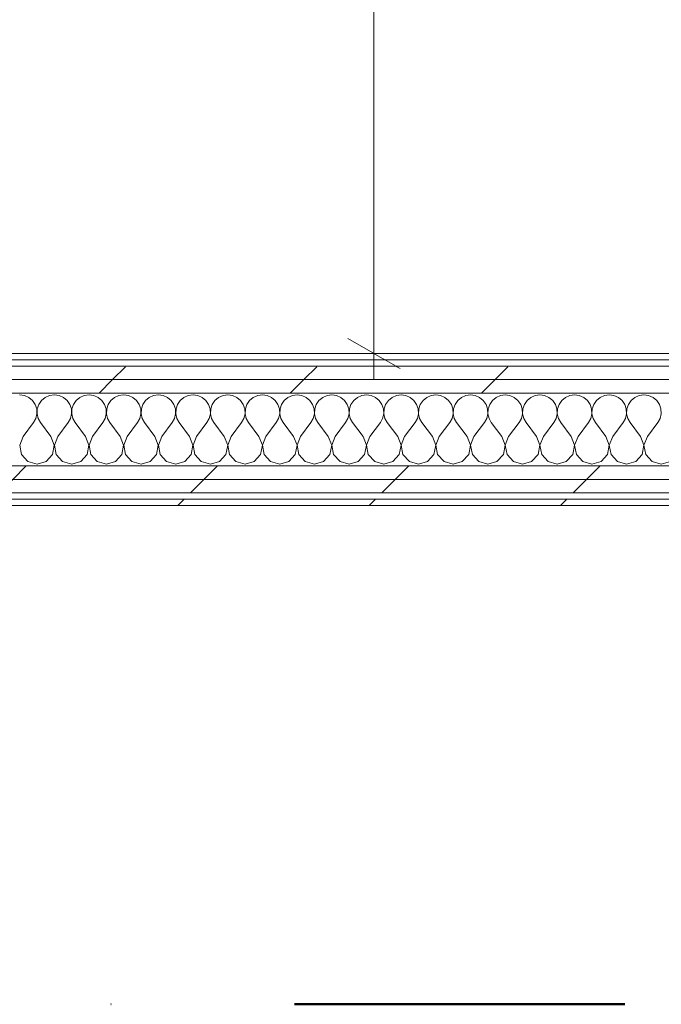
# Model space of a CAD drawing. Header units: millimetres. Extents: x -40968 to 11883, y -17757 to 4746.
# Tile 166 of 227: x -1067 to -450, y -17757 to -16810. Entities that reach past the tile are written whole.
import ezdxf

# ---------------------------------------------------------------- set-up
doc = ezdxf.new("R2010")
doc.units = ezdxf.units.MM
doc.header["$MEASUREMENT"] = 0
doc.linetypes.add('Punto & Rayas', pattern=[670.277762, 317.5, -176.388889, 0, -176.388874])
doc.linetypes.add('Wipeout_Contour', pattern=[1000, 0, -1000])
for name, color, linetype, lineweight, true_color in [('01_2D_Ambit_Pluma_Nº__242', 7, 'Continuous', 50, 0xfb0013), ('Nuevo_08_E_Envans secs_Pluma_Nº__102', 7, 'Continuous', 5, 0xcccccc), ('Nuevo_08_E_Envans secs_Pluma_Nº__171', 171, 'Continuous', 13, 0xaaaaff), ('Nuevo_08_E_Envans secs_Pluma_Nº__177', 7, 'Continuous', 15, 0xf7e046)]:
    doc.layers.add(name, color=color, linetype=linetype, lineweight=lineweight, true_color=true_color)
doc.layers.add('Nuevo_06_COT_Generals', color=7, linetype='Continuous')
doc.layers.add('Nuevo_08_E_Envans secs', color=7, linetype='Continuous')
doc.layers.add('Nuevo_06_COT_Generals_Pluma_Nº__1', color=7, linetype='Continuous', lineweight=5)
doc.layers.add('Nuevo_08_E_Envans secs_Pluma_Nº__1', color=7, linetype='Continuous', lineweight=5)
doc.styles.add('Estilo_Generado_1', font='txt')
doc.dimstyles.new('Estilo_Generado__2', dxfattribs={"dimtxt": 100, "dimasz": 38, "dimexe": 0.18, "dimexo": 300, "dimgap": 0, "dimtad": 1, "dimlfac": 0.001, "dimzin": 0, "dimdsep": 46, "dimtxsty": 'Estilo_Generado_1', "dimblk": 'ARROWHEAD_2', "dimblk1": 'ARROWHEAD_2', "dimblk2": 'ARROWHEAD_2', "dimcen": 0.09, "dimclrd": 7, "dimclre": 7, "dimclrt": 7, "dimadec": 0, "dimazin": 0, "dimtfac": 1, "dimtdec": 4, "dimtmove": 0, "dimatfit": 3, "dimfxl": 0, "dimtolj": 1, "dimtzin": 0, "dimarcsym": 0})
pattern_1 = [(45, (0, 0), (-183.8478, 183.8478), [195, -65]), (45, (7e-14, 183.85), (-183.8478, 183.8478), [195, -65])]

# ---------------------------------------------------------------- blocks, each defined once
blk = doc.blocks.new('*X123')
at = {"layer": 'Nuevo_08_E_Envans secs_Pluma_Nº__102', "color": 254, "linetype": 'Continuous', "lineweight": 5, "true_color": 0xcccccc}
for p, q in [((-1062.11, -17171.28), (-1066.67, -17170.64)), ((-1057.9, -17173.13), (-1062.11, -17171.28)), ((-1037.89, -17171.28), (-1042.1, -17173.13)), ((-1033.33, -17170.64), (-1037.89, -17171.28)), ((-1028.78, -17171.28), (-1033.33, -17170.64)), ((-1024.57, -17173.13), (-1028.78, -17171.28)), ((-1004.55, -17171.28), (-1008.76, -17173.13)), ((-1000, -17170.64), (-1004.55, -17171.28)), ((-995.45, -17171.28), (-1000, -17170.64)), ((-991.24, -17173.13), (-995.45, -17171.28)), ((-971.22, -17171.28), (-975.43, -17173.13)), ((-966.67, -17170.64), (-971.22, -17171.28)), ((-962.11, -17171.28), (-966.67, -17170.64)), ((-957.9, -17173.13), (-962.11, -17171.28)), ((-937.89, -17171.28), (-942.1, -17173.13)), ((-933.33, -17170.64), (-937.89, -17171.28)), ((-928.78, -17171.28), (-933.33, -17170.64)), ((-924.57, -17173.13), (-928.78, -17171.28)), ((-904.55, -17171.28), (-908.76, -17173.13)), ((-900, -17170.64), (-904.55, -17171.28)), ((-895.45, -17171.28), (-900, -17170.64)), ((-891.24, -17173.13), (-895.45, -17171.28)), ((-871.22, -17171.28), (-875.43, -17173.13)), ((-866.67, -17170.64), (-871.22, -17171.28)), ((-862.11, -17171.28), (-866.67, -17170.64)), ((-857.9, -17173.13), (-862.11, -17171.28)), ((-837.89, -17171.28), (-842.1, -17173.13)), ((-833.33, -17170.64), (-837.89, -17171.28)), ((-828.78, -17171.28), (-833.33, -17170.64)), ((-824.57, -17173.13), (-828.78, -17171.28)), ((-804.55, -17171.28), (-808.76, -17173.13)), ((-800, -17170.64), (-804.55, -17171.28)), ((-795.45, -17171.28), (-800, -17170.64)), ((-791.24, -17173.13), (-795.45, -17171.28)), ((-771.22, -17171.28), (-775.43, -17173.13)), ((-766.67, -17170.64), (-771.22, -17171.28)), ((-762.11, -17171.28), (-766.67, -17170.64)), ((-757.9, -17173.13), (-762.11, -17171.28)), ((-737.89, -17171.28), (-742.1, -17173.13)), ((-733.33, -17170.64), (-737.89, -17171.28)), ((-728.78, -17171.28), (-733.33, -17170.64)), ((-724.57, -17173.13), (-728.78, -17171.28)), ((-704.55, -17171.28), (-708.76, -17173.13)), ((-700, -17170.64), (-704.55, -17171.28)), ((-695.45, -17171.28), (-700, -17170.64)), ((-691.24, -17173.13), (-695.45, -17171.28)), ((-671.22, -17171.28), (-675.43, -17173.13)), ((-666.67, -17170.64), (-671.22, -17171.28)), ((-662.11, -17171.28), (-666.67, -17170.64)), ((-657.9, -17173.13), (-662.11, -17171.28)), ((-637.89, -17171.28), (-642.1, -17173.13)), ((-633.33, -17170.64), (-637.89, -17171.28)), ((-628.78, -17171.28), (-633.33, -17170.64)), ((-624.57, -17173.13), (-628.78, -17171.28)), ((-604.55, -17171.28), (-608.76, -17173.13)), ((-600, -17170.64), (-604.55, -17171.28)), ((-595.45, -17171.28), (-600, -17170.64)), ((-591.24, -17173.13), (-595.45, -17171.28)), ((-571.22, -17171.28), (-575.43, -17173.13)), ((-566.67, -17170.64), (-571.22, -17171.28)), ((-562.11, -17171.28), (-566.67, -17170.64)), ((-557.9, -17173.13), (-562.11, -17171.28)), ((-537.89, -17171.28), (-542.1, -17173.13)), ((-533.33, -17170.64), (-537.89, -17171.28)), ((-528.78, -17171.28), (-533.33, -17170.64)), ((-524.57, -17173.13), (-528.78, -17171.28)), ((-504.55, -17171.28), (-508.76, -17173.13)), ((-500, -17170.64), (-504.55, -17171.28)), ((-495.45, -17171.28), (-500, -17170.64)), ((-491.24, -17173.13), (-495.45, -17171.28)), ((-471.22, -17171.28), (-475.43, -17173.13)), ((-466.67, -17170.64), (-471.22, -17171.28)), ((-462.11, -17171.28), (-466.67, -17170.64)), ((-457.9, -17173.13), (-462.11, -17171.28)), ((-1054.36, -17176.07), (-1057.9, -17173.13)), ((-1051.76, -17179.86), (-1054.36, -17176.07)), ((-1050.29, -17184.21), (-1051.76, -17179.86)), ((-1048.24, -17179.86), (-1049.71, -17184.21)), ((-1045.64, -17176.07), (-1048.24, -17179.86)), ((-1042.1, -17173.13), (-1045.64, -17176.07)), ((-1021.03, -17176.07), (-1024.57, -17173.13)), ((-1018.43, -17179.86), (-1021.03, -17176.07)), ((-1016.96, -17184.21), (-1018.43, -17179.86)), ((-1014.91, -17179.86), (-1016.38, -17184.21)), ((-1012.3, -17176.07), (-1014.91, -17179.86)), ((-1008.76, -17173.13), (-1012.3, -17176.07)), ((-987.7, -17176.07), (-991.24, -17173.13)), ((-985.09, -17179.86), (-987.7, -17176.07)), ((-983.62, -17184.21), (-985.09, -17179.86)), ((-981.57, -17179.86), (-983.04, -17184.21)), ((-978.97, -17176.07), (-981.57, -17179.86)), ((-975.43, -17173.13), (-978.97, -17176.07)), ((-954.36, -17176.07), (-957.9, -17173.13)), ((-951.76, -17179.86), (-954.36, -17176.07)), ((-950.29, -17184.21), (-951.76, -17179.86)), ((-948.24, -17179.86), (-949.71, -17184.21)), ((-945.64, -17176.07), (-948.24, -17179.86)), ((-942.1, -17173.13), (-945.64, -17176.07)), ((-921.03, -17176.07), (-924.57, -17173.13)), ((-918.43, -17179.86), (-921.03, -17176.07)), ((-916.96, -17184.21), (-918.43, -17179.86)), ((-914.91, -17179.86), (-916.38, -17184.21)), ((-912.3, -17176.07), (-914.91, -17179.86)), ((-908.76, -17173.13), (-912.3, -17176.07)), ((-887.7, -17176.07), (-891.24, -17173.13)), ((-885.09, -17179.86), (-887.7, -17176.07)), ((-883.62, -17184.21), (-885.09, -17179.86)), ((-881.57, -17179.86), (-883.04, -17184.21)), ((-878.97, -17176.07), (-881.57, -17179.86)), ((-875.43, -17173.13), (-878.97, -17176.07)), ((-854.36, -17176.07), (-857.9, -17173.13)), ((-851.76, -17179.86), (-854.36, -17176.07)), ((-850.29, -17184.21), (-851.76, -17179.86)), ((-848.24, -17179.86), (-849.71, -17184.21)), ((-845.64, -17176.07), (-848.24, -17179.86)), ((-842.1, -17173.13), (-845.64, -17176.07)), ((-821.03, -17176.07), (-824.57, -17173.13)), ((-818.43, -17179.86), (-821.03, -17176.07)), ((-816.96, -17184.21), (-818.43, -17179.86)), ((-814.91, -17179.86), (-816.38, -17184.21)), ((-812.3, -17176.07), (-814.91, -17179.86)), ((-808.76, -17173.13), (-812.3, -17176.07)), ((-787.7, -17176.07), (-791.24, -17173.13)), ((-785.09, -17179.86), (-787.7, -17176.07)), ((-783.62, -17184.21), (-785.09, -17179.86)), ((-781.57, -17179.86), (-783.04, -17184.21)), ((-778.97, -17176.07), (-781.57, -17179.86)), ((-775.43, -17173.13), (-778.97, -17176.07)), ((-754.36, -17176.07), (-757.9, -17173.13)), ((-751.76, -17179.86), (-754.36, -17176.07)), ((-750.29, -17184.21), (-751.76, -17179.86)), ((-748.24, -17179.86), (-749.71, -17184.21)), ((-745.64, -17176.07), (-748.24, -17179.86)), ((-742.1, -17173.13), (-745.64, -17176.07)), ((-721.03, -17176.07), (-724.57, -17173.13)), ((-718.43, -17179.86), (-721.03, -17176.07)), ((-716.96, -17184.21), (-718.43, -17179.86)), ((-714.91, -17179.86), (-716.38, -17184.21)), ((-712.3, -17176.07), (-714.91, -17179.86)), ((-708.76, -17173.13), (-712.3, -17176.07)), ((-687.7, -17176.07), (-691.24, -17173.13)), ((-685.09, -17179.86), (-687.7, -17176.07)), ((-683.62, -17184.21), (-685.09, -17179.86)), ((-681.57, -17179.86), (-683.04, -17184.21)), ((-678.97, -17176.07), (-681.57, -17179.86)), ((-675.43, -17173.13), (-678.97, -17176.07)), ((-654.36, -17176.07), (-657.9, -17173.13)), ((-651.76, -17179.86), (-654.36, -17176.07)), ((-650.29, -17184.21), (-651.76, -17179.86)), ((-648.24, -17179.86), (-649.71, -17184.21)), ((-645.64, -17176.07), (-648.24, -17179.86)), ((-642.1, -17173.13), (-645.64, -17176.07)), ((-621.03, -17176.07), (-624.57, -17173.13)), ((-618.43, -17179.86), (-621.03, -17176.07)), ((-616.96, -17184.21), (-618.43, -17179.86)), ((-614.91, -17179.86), (-616.38, -17184.21)), ((-612.3, -17176.07), (-614.91, -17179.86)), ((-608.76, -17173.13), (-612.3, -17176.07)), ((-587.7, -17176.07), (-591.24, -17173.13)), ((-585.09, -17179.86), (-587.7, -17176.07)), ((-583.62, -17184.21), (-585.09, -17179.86)), ((-581.57, -17179.86), (-583.04, -17184.21)), ((-578.97, -17176.07), (-581.57, -17179.86)), ((-575.43, -17173.13), (-578.97, -17176.07)), ((-554.36, -17176.07), (-557.9, -17173.13)), ((-551.76, -17179.86), (-554.36, -17176.07)), ((-550.29, -17184.21), (-551.76, -17179.86)), ((-548.24, -17179.86), (-549.71, -17184.21)), ((-545.64, -17176.07), (-548.24, -17179.86)), ((-542.1, -17173.13), (-545.64, -17176.07)), ((-521.03, -17176.07), (-524.57, -17173.13)), ((-518.43, -17179.86), (-521.03, -17176.07)), ((-516.96, -17184.21), (-518.43, -17179.86)), ((-514.91, -17179.86), (-516.38, -17184.21)), ((-512.3, -17176.07), (-514.91, -17179.86)), ((-508.76, -17173.13), (-512.3, -17176.07)), ((-487.7, -17176.07), (-491.24, -17173.13)), ((-485.09, -17179.86), (-487.7, -17176.07)), ((-483.62, -17184.21), (-485.09, -17179.86)), ((-481.57, -17179.86), (-483.04, -17184.21)), ((-478.97, -17176.07), (-481.57, -17179.86)), ((-475.43, -17173.13), (-478.97, -17176.07)), ((-454.36, -17176.07), (-457.9, -17173.13)), ((-451.76, -17179.86), (-454.36, -17176.07)), ((-450.29, -17184.21), (-451.76, -17179.86)), ((-1051.11, -17193.28), (-1050.07, -17188.81)), ((-1050.07, -17188.81), (-1050.29, -17184.21)), ((-1049.71, -17184.21), (-1049.93, -17188.81)), ((-1049.93, -17188.81), (-1048.89, -17193.28)), ((-1017.77, -17193.28), (-1016.73, -17188.81)), ((-1016.73, -17188.81), (-1016.96, -17184.21)), ((-1016.38, -17184.21), (-1016.6, -17188.81)), ((-1016.6, -17188.81), (-1015.56, -17193.28)), ((-984.44, -17193.28), (-983.4, -17188.81)), ((-983.4, -17188.81), (-983.62, -17184.21)), ((-983.04, -17184.21), (-983.27, -17188.81)), ((-983.27, -17188.81), (-982.23, -17193.28)), ((-951.11, -17193.28), (-950.07, -17188.81)), ((-950.07, -17188.81), (-950.29, -17184.21)), ((-949.71, -17184.21), (-949.93, -17188.81)), ((-949.93, -17188.81), (-948.89, -17193.28)), ((-917.77, -17193.28), (-916.73, -17188.81)), ((-916.73, -17188.81), (-916.96, -17184.21)), ((-916.38, -17184.21), (-916.6, -17188.81)), ((-916.6, -17188.81), (-915.56, -17193.28)), ((-884.44, -17193.28), (-883.4, -17188.81)), ((-883.4, -17188.81), (-883.62, -17184.21)), ((-883.04, -17184.21), (-883.27, -17188.81)), ((-883.27, -17188.81), (-882.23, -17193.28)), ((-851.11, -17193.28), (-850.07, -17188.81)), ((-850.07, -17188.81), (-850.29, -17184.21)), ((-849.71, -17184.21), (-849.93, -17188.81)), ((-849.93, -17188.81), (-848.89, -17193.28)), ((-817.77, -17193.28), (-816.73, -17188.81)), ((-816.73, -17188.81), (-816.96, -17184.21)), ((-816.38, -17184.21), (-816.6, -17188.81)), ((-816.6, -17188.81), (-815.56, -17193.28)), ((-784.44, -17193.28), (-783.4, -17188.81)), ((-783.4, -17188.81), (-783.62, -17184.21)), ((-783.04, -17184.21), (-783.27, -17188.81)), ((-783.27, -17188.81), (-782.23, -17193.28)), ((-751.11, -17193.28), (-750.07, -17188.81)), ((-750.07, -17188.81), (-750.29, -17184.21)), ((-749.71, -17184.21), (-749.93, -17188.81)), ((-749.93, -17188.81), (-748.89, -17193.28)), ((-717.77, -17193.28), (-716.73, -17188.81)), ((-716.73, -17188.81), (-716.96, -17184.21)), ((-716.38, -17184.21), (-716.6, -17188.81)), ((-716.6, -17188.81), (-715.56, -17193.28)), ((-684.44, -17193.28), (-683.4, -17188.81)), ((-683.4, -17188.81), (-683.62, -17184.21)), ((-683.04, -17184.21), (-683.27, -17188.81)), ((-683.27, -17188.81), (-682.23, -17193.28)), ((-651.11, -17193.28), (-650.07, -17188.81)), ((-650.07, -17188.81), (-650.29, -17184.21)), ((-649.71, -17184.21), (-649.93, -17188.81)), ((-649.93, -17188.81), (-648.89, -17193.28)), ((-617.77, -17193.28), (-616.73, -17188.81)), ((-616.73, -17188.81), (-616.96, -17184.21)), ((-616.38, -17184.21), (-616.6, -17188.81)), ((-616.6, -17188.81), (-615.56, -17193.28)), ((-584.44, -17193.28), (-583.4, -17188.81)), ((-583.4, -17188.81), (-583.62, -17184.21)), ((-583.04, -17184.21), (-583.27, -17188.81)), ((-583.27, -17188.81), (-582.23, -17193.28)), ((-551.11, -17193.28), (-550.07, -17188.81)), ((-550.07, -17188.81), (-550.29, -17184.21)), ((-549.71, -17184.21), (-549.93, -17188.81)), ((-549.93, -17188.81), (-548.89, -17193.28)), ((-517.77, -17193.28), (-516.73, -17188.81)), ((-516.73, -17188.81), (-516.96, -17184.21)), ((-516.38, -17184.21), (-516.6, -17188.81)), ((-516.6, -17188.81), (-515.56, -17193.28)), ((-484.44, -17193.28), (-483.4, -17188.81)), ((-483.4, -17188.81), (-483.62, -17184.21)), ((-483.04, -17184.21), (-483.27, -17188.81)), ((-483.27, -17188.81), (-482.23, -17193.28)), ((-451.11, -17193.28), (-450.07, -17188.81)), ((-450.07, -17188.81), (-450.29, -17184.21)), ((-1063.33, -17210.64), (-1053.33, -17197.31)), ((-1053.33, -17197.31), (-1051.11, -17193.28)), ((-1048.89, -17193.28), (-1046.67, -17197.31)), ((-1036.67, -17210.64), (-1046.67, -17197.31)), ((-1030, -17210.64), (-1020, -17197.31)), ((-1020, -17197.31), (-1017.77, -17193.28)), ((-1015.56, -17193.28), (-1013.33, -17197.31)), ((-1003.33, -17210.64), (-1013.33, -17197.31)), ((-996.67, -17210.64), (-986.67, -17197.31)), ((-986.67, -17197.31), (-984.44, -17193.28)), ((-982.23, -17193.28), (-980, -17197.31)), ((-970, -17210.64), (-980, -17197.31)), ((-963.33, -17210.64), (-953.33, -17197.31)), ((-953.33, -17197.31), (-951.11, -17193.28)), ((-948.89, -17193.28), (-946.67, -17197.31)), ((-936.67, -17210.64), (-946.67, -17197.31)), ((-930, -17210.64), (-920, -17197.31)), ((-920, -17197.31), (-917.77, -17193.28)), ((-915.56, -17193.28), (-913.33, -17197.31)), ((-903.33, -17210.64), (-913.33, -17197.31)), ((-896.67, -17210.64), (-886.67, -17197.31)), ((-886.67, -17197.31), (-884.44, -17193.28)), ((-882.23, -17193.28), (-880, -17197.31)), ((-870, -17210.64), (-880, -17197.31)), ((-863.33, -17210.64), (-853.33, -17197.31)), ((-853.33, -17197.31), (-851.11, -17193.28)), ((-848.89, -17193.28), (-846.67, -17197.31)), ((-836.67, -17210.64), (-846.67, -17197.31)), ((-830, -17210.64), (-820, -17197.31)), ((-820, -17197.31), (-817.77, -17193.28)), ((-815.56, -17193.28), (-813.33, -17197.31)), ((-803.33, -17210.64), (-813.33, -17197.31)), ((-796.67, -17210.64), (-786.67, -17197.31)), ((-786.67, -17197.31), (-784.44, -17193.28)), ((-782.23, -17193.28), (-780, -17197.31)), ((-770, -17210.64), (-780, -17197.31)), ((-763.33, -17210.64), (-753.33, -17197.31)), ((-753.33, -17197.31), (-751.11, -17193.28)), ((-748.89, -17193.28), (-746.67, -17197.31)), ((-736.67, -17210.64), (-746.67, -17197.31)), ((-730, -17210.64), (-720, -17197.31)), ((-720, -17197.31), (-717.77, -17193.28)), ((-715.56, -17193.28), (-713.33, -17197.31)), ((-703.33, -17210.64), (-713.33, -17197.31)), ((-696.67, -17210.64), (-686.67, -17197.31)), ((-686.67, -17197.31), (-684.44, -17193.28)), ((-682.23, -17193.28), (-680, -17197.31)), ((-670, -17210.64), (-680, -17197.31)), ((-663.33, -17210.64), (-653.33, -17197.31)), ((-653.33, -17197.31), (-651.11, -17193.28)), ((-648.89, -17193.28), (-646.67, -17197.31)), ((-636.67, -17210.64), (-646.67, -17197.31)), ((-630, -17210.64), (-620, -17197.31)), ((-620, -17197.31), (-617.77, -17193.28)), ((-615.56, -17193.28), (-613.33, -17197.31)), ((-603.33, -17210.64), (-613.33, -17197.31)), ((-596.67, -17210.64), (-586.67, -17197.31)), ((-586.67, -17197.31), (-584.44, -17193.28)), ((-582.23, -17193.28), (-580, -17197.31)), ((-570, -17210.64), (-580, -17197.31)), ((-563.33, -17210.64), (-553.33, -17197.31)), ((-553.33, -17197.31), (-551.11, -17193.28)), ((-548.89, -17193.28), (-546.67, -17197.31)), ((-536.67, -17210.64), (-546.67, -17197.31)), ((-530, -17210.64), (-520, -17197.31)), ((-520, -17197.31), (-517.77, -17193.28)), ((-515.56, -17193.28), (-513.33, -17197.31)), ((-503.33, -17210.64), (-513.33, -17197.31)), ((-496.67, -17210.64), (-486.67, -17197.31)), ((-486.67, -17197.31), (-484.44, -17193.28)), ((-482.23, -17193.28), (-480, -17197.31)), ((-470, -17210.64), (-480, -17197.31)), ((-463.33, -17210.64), (-453.33, -17197.31)), ((-453.33, -17197.31), (-451.11, -17193.28)), ((-1063.33, -17210.64), (-1066.6, -17219.15)), ((-1066.6, -17219.15), (-1064.91, -17228.1)), ((-1033.4, -17219.15), (-1036.67, -17210.64)), ((-1035.09, -17228.1), (-1033.4, -17219.15)), ((-1030, -17210.64), (-1033.27, -17219.15)), ((-1033.27, -17219.15), (-1031.57, -17228.1)), ((-1000.07, -17219.15), (-1003.33, -17210.64)), ((-1001.76, -17228.1), (-1000.07, -17219.15)), ((-996.67, -17210.64), (-999.93, -17219.15)), ((-999.93, -17219.15), (-998.24, -17228.1)), ((-966.73, -17219.15), (-970, -17210.64)), ((-968.43, -17228.1), (-966.73, -17219.15)), ((-963.33, -17210.64), (-966.6, -17219.15)), ((-966.6, -17219.15), (-964.91, -17228.1)), ((-933.4, -17219.15), (-936.67, -17210.64)), ((-935.09, -17228.1), (-933.4, -17219.15)), ((-930, -17210.64), (-933.27, -17219.15)), ((-933.27, -17219.15), (-931.57, -17228.1)), ((-900.07, -17219.15), (-903.33, -17210.64)), ((-901.76, -17228.1), (-900.07, -17219.15)), ((-896.67, -17210.64), (-899.93, -17219.15)), ((-899.93, -17219.15), (-898.24, -17228.1)), ((-866.73, -17219.15), (-870, -17210.64)), ((-868.43, -17228.1), (-866.73, -17219.15)), ((-863.33, -17210.64), (-866.6, -17219.15)), ((-866.6, -17219.15), (-864.91, -17228.1)), ((-833.4, -17219.15), (-836.67, -17210.64)), ((-835.09, -17228.1), (-833.4, -17219.15)), ((-830, -17210.64), (-833.27, -17219.15)), ((-833.27, -17219.15), (-831.57, -17228.1)), ((-800.07, -17219.15), (-803.33, -17210.64)), ((-801.76, -17228.1), (-800.07, -17219.15)), ((-796.67, -17210.64), (-799.93, -17219.15)), ((-799.93, -17219.15), (-798.24, -17228.1)), ((-766.73, -17219.15), (-770, -17210.64)), ((-768.43, -17228.1), (-766.73, -17219.15)), ((-763.33, -17210.64), (-766.6, -17219.15)), ((-766.6, -17219.15), (-764.91, -17228.1)), ((-733.4, -17219.15), (-736.67, -17210.64)), ((-735.09, -17228.1), (-733.4, -17219.15)), ((-730, -17210.64), (-733.27, -17219.15)), ((-733.27, -17219.15), (-731.57, -17228.1)), ((-700.07, -17219.15), (-703.33, -17210.64)), ((-701.76, -17228.1), (-700.07, -17219.15)), ((-696.67, -17210.64), (-699.93, -17219.15)), ((-699.93, -17219.15), (-698.24, -17228.1)), ((-666.73, -17219.15), (-670, -17210.64)), ((-668.43, -17228.1), (-666.73, -17219.15)), ((-663.33, -17210.64), (-666.6, -17219.15)), ((-666.6, -17219.15), (-664.91, -17228.1)), ((-633.4, -17219.15), (-636.67, -17210.64)), ((-635.09, -17228.1), (-633.4, -17219.15)), ((-630, -17210.64), (-633.27, -17219.15)), ((-633.27, -17219.15), (-631.57, -17228.1)), ((-600.07, -17219.15), (-603.33, -17210.64)), ((-601.76, -17228.1), (-600.07, -17219.15)), ((-596.67, -17210.64), (-599.93, -17219.15)), ((-599.93, -17219.15), (-598.24, -17228.1)), ((-566.73, -17219.15), (-570, -17210.64)), ((-568.43, -17228.1), (-566.73, -17219.15)), ((-563.33, -17210.64), (-566.6, -17219.15)), ((-566.6, -17219.15), (-564.91, -17228.1)), ((-533.4, -17219.15), (-536.67, -17210.64)), ((-535.09, -17228.1), (-533.4, -17219.15)), ((-530, -17210.64), (-533.27, -17219.15)), ((-533.27, -17219.15), (-531.57, -17228.1)), ((-500.07, -17219.15), (-503.33, -17210.64)), ((-501.76, -17228.1), (-500.07, -17219.15)), ((-496.67, -17210.64), (-499.93, -17219.15)), ((-499.93, -17219.15), (-498.24, -17228.1)), ((-466.73, -17219.15), (-470, -17210.64)), ((-468.43, -17228.1), (-466.73, -17219.15)), ((-463.33, -17210.64), (-466.6, -17219.15)), ((-466.6, -17219.15), (-464.91, -17228.1)), ((-1064.91, -17228.1), (-1058.76, -17234.82)), ((-1041.24, -17234.82), (-1035.09, -17228.1)), ((-1031.57, -17228.1), (-1025.43, -17234.82)), ((-1007.9, -17234.82), (-1001.76, -17228.1)), ((-998.24, -17228.1), (-992.1, -17234.82)), ((-974.57, -17234.82), (-968.43, -17228.1)), ((-964.91, -17228.1), (-958.76, -17234.82)), ((-941.24, -17234.82), (-935.09, -17228.1)), ((-931.57, -17228.1), (-925.43, -17234.82)), ((-907.9, -17234.82), (-901.76, -17228.1)), ((-898.24, -17228.1), (-892.1, -17234.82)), ((-874.57, -17234.82), (-868.43, -17228.1)), ((-864.91, -17228.1), (-858.76, -17234.82)), ((-841.24, -17234.82), (-835.09, -17228.1)), ((-831.57, -17228.1), (-825.43, -17234.82)), ((-807.9, -17234.82), (-801.76, -17228.1)), ((-798.24, -17228.1), (-792.1, -17234.82)), ((-774.57, -17234.82), (-768.43, -17228.1)), ((-764.91, -17228.1), (-758.76, -17234.82)), ((-741.24, -17234.82), (-735.09, -17228.1)), ((-731.57, -17228.1), (-725.43, -17234.82)), ((-707.9, -17234.82), (-701.76, -17228.1)), ((-698.24, -17228.1), (-692.1, -17234.82)), ((-674.57, -17234.82), (-668.43, -17228.1)), ((-664.91, -17228.1), (-658.76, -17234.82)), ((-641.24, -17234.82), (-635.09, -17228.1)), ((-631.57, -17228.1), (-625.43, -17234.82)), ((-607.9, -17234.82), (-601.76, -17228.1)), ((-598.24, -17228.1), (-592.1, -17234.82)), ((-574.57, -17234.82), (-568.43, -17228.1)), ((-564.91, -17228.1), (-558.76, -17234.82)), ((-541.24, -17234.82), (-535.09, -17228.1)), ((-531.57, -17228.1), (-525.43, -17234.82)), ((-507.9, -17234.82), (-501.76, -17228.1)), ((-498.24, -17228.1), (-492.1, -17234.82)), ((-474.57, -17234.82), (-468.43, -17228.1)), ((-464.91, -17228.1), (-458.76, -17234.82)), ((-1058.76, -17234.82), (-1050, -17237.31)), ((-1050, -17237.31), (-1041.24, -17234.82)), ((-1025.43, -17234.82), (-1016.67, -17237.31)), ((-1016.67, -17237.31), (-1007.9, -17234.82)), ((-992.1, -17234.82), (-983.33, -17237.31)), ((-983.33, -17237.31), (-974.57, -17234.82)), ((-958.76, -17234.82), (-950, -17237.31)), ((-950, -17237.31), (-941.24, -17234.82)), ((-925.43, -17234.82), (-916.67, -17237.31)), ((-916.67, -17237.31), (-907.9, -17234.82)), ((-892.1, -17234.82), (-883.33, -17237.31)), ((-883.33, -17237.31), (-874.57, -17234.82)), ((-858.76, -17234.82), (-850, -17237.31)), ((-850, -17237.31), (-841.24, -17234.82)), ((-825.43, -17234.82), (-816.67, -17237.31)), ((-816.67, -17237.31), (-807.9, -17234.82)), ((-792.1, -17234.82), (-783.33, -17237.31)), ((-783.33, -17237.31), (-774.57, -17234.82)), ((-758.76, -17234.82), (-750, -17237.31)), ((-750, -17237.31), (-741.24, -17234.82)), ((-725.43, -17234.82), (-716.67, -17237.31)), ((-716.67, -17237.31), (-707.9, -17234.82)), ((-692.1, -17234.82), (-683.33, -17237.31)), ((-683.33, -17237.31), (-674.57, -17234.82)), ((-658.76, -17234.82), (-650, -17237.31)), ((-650, -17237.31), (-641.24, -17234.82)), ((-625.43, -17234.82), (-616.67, -17237.31)), ((-616.67, -17237.31), (-607.9, -17234.82)), ((-592.1, -17234.82), (-583.33, -17237.31)), ((-583.33, -17237.31), (-574.57, -17234.82)), ((-558.76, -17234.82), (-550, -17237.31)), ((-550, -17237.31), (-541.24, -17234.82)), ((-525.43, -17234.82), (-516.67, -17237.31)), ((-516.67, -17237.31), (-507.9, -17234.82)), ((-492.1, -17234.82), (-483.33, -17237.31)), ((-483.33, -17237.31), (-474.57, -17234.82)), ((-458.76, -17234.82), (-450, -17237.31)), ((-450, -17237.31), (-441.24, -17234.82))]:
    blk.add_line(p, q, dxfattribs=at)
blk = doc.blocks.new('Muro_75_1', base_point=(-3784.89, -17276.98))
at = {"color": 254, "linetype": 'Wipeout_Contour', "lineweight": 0, "ltscale": 68684.661934}
blk.add_wipeout([(363.89, -17130.98), (-1556.11, -17130.98), (-1556.11, -17136.98), (363.89, -17136.98)], dxfattribs=at).dxf.layer = 'Nuevo_08_E_Envans secs'
at = {"color": 254, "linetype": 'Wipeout_Contour', "lineweight": 0, "ltscale": 69878.642159}
blk.add_wipeout([(-3759.89, -17264.98), (778.89, -17264.98), (778.89, -17251.98), (-3759.89, -17251.98)], dxfattribs=at).dxf.layer = 'Nuevo_08_E_Envans secs'
at = {"color": 254, "linetype": 'Wipeout_Contour', "lineweight": 0, "ltscale": 69948.001997}
blk.add_wipeout([(-3778.89, -17276.98), (778.89, -17276.98), (778.89, -17270.98), (-3778.89, -17270.98)], dxfattribs=at).dxf.layer = 'Nuevo_08_E_Envans secs'
at = {"layer": 'Nuevo_08_E_Envans secs_Pluma_Nº__171', "linetype": 'Continuous', "lineweight": 13, "true_color": 0xaaaaff}
h = blk.add_hatch(dxfattribs=at)
h.set_pattern_fill('Panellat_HPL_0001', color=161, style=0, pattern_type=2)
h.set_pattern_definition(pattern_1)
h.paths.add_polyline_path([(363.89, -17130.98), (-1556.11, -17130.98), (-1556.11, -17136.98), (363.89, -17136.98)])
h = blk.add_hatch(dxfattribs=at)
h.set_pattern_fill('Panellat_HPL_0001', color=161, style=0, pattern_type=2)
h.set_pattern_definition(pattern_1)
h.paths.add_polyline_path([(-3778.89, -17276.98), (778.89, -17276.98), (778.89, -17270.98), (-3778.89, -17270.98)])
at = {"layer": 'Nuevo_08_E_Envans secs_Pluma_Nº__177', "linetype": 'Continuous', "lineweight": 15, "true_color": 0xf7e046}
h = blk.add_hatch(dxfattribs=at)
h.set_pattern_fill('Panellat_HPL_0001', color=53, style=0, pattern_type=2)
h.set_pattern_definition(pattern_1)
h.paths.add_polyline_path([(-3759.89, -17264.98), (778.89, -17264.98), (778.89, -17251.98), (-3759.89, -17251.98)])
at = {"layer": 'Nuevo_08_E_Envans secs_Pluma_Nº__1', "color": 7, "linetype": 'Continuous', "lineweight": 5}
for p, q in [((-1556.11, -17136.98), (363.89, -17136.98)), ((-3759.89, -17264.98), (778.89, -17264.98)), ((-3772.89, -17270.98), (778.89, -17270.98))]:
    blk.add_line(p, q, dxfattribs=at)
at = {"layer": 'Nuevo_08_E_Envans secs_Pluma_Nº__1', "color": 7, "linetype": 'Continuous', "lineweight": 5, "flags": 128}
for points in [[(363.89, -17130.98), (-1556.11, -17130.98)], [(-3784.89, -17276.98), (778.89, -17276.98)]]:
    blk.add_lwpolyline(points, dxfattribs=at)
at = {"color": 254, "linetype": 'Wipeout_Contour', "lineweight": 0, "ltscale": 69821.735721}
blk.add_wipeout([(-3746.89, -17251.98), (778.89, -17251.98), (778.89, -17238.98), (-3746.89, -17238.98)], dxfattribs=at).dxf.layer = 'Nuevo_08_E_Envans secs'
at = {"layer": 'Nuevo_08_E_Envans secs_Pluma_Nº__177', "linetype": 'Continuous', "lineweight": 15, "true_color": 0xf7e046}
h = blk.add_hatch(dxfattribs=at)
h.set_pattern_fill('Panellat_HPL_0001', color=53, style=0, pattern_type=2)
h.set_pattern_definition(pattern_1)
h.paths.add_polyline_path([(-3746.89, -17251.98), (778.89, -17251.98), (778.89, -17238.98), (-3746.89, -17238.98)])
at = {"layer": 'Nuevo_08_E_Envans secs_Pluma_Nº__1', "color": 7, "linetype": 'Continuous', "lineweight": 5}
for p, q in [((-1581.11, -17238.98), (388.89, -17238.98)), ((-3746.89, -17251.98), (778.89, -17251.98))]:
    blk.add_line(p, q, dxfattribs=at)
at = {"layer": 'Nuevo_08_E_Envans secs', "color": 7, "lineweight": 20}
blk.add_blockref('*X123', (0, 0), dxfattribs=at)
at = {"color": 254, "linetype": 'Wipeout_Contour', "lineweight": 0, "ltscale": 68804.062973}
blk.add_wipeout([(388.89, -17155.98), (-1581.11, -17155.98), (-1581.11, -17168.98), (388.89, -17168.98)], dxfattribs=at).dxf.layer = 'Nuevo_08_E_Envans secs'
at = {"layer": 'Nuevo_08_E_Envans secs_Pluma_Nº__177', "linetype": 'Continuous', "lineweight": 15, "true_color": 0xf7e046}
h = blk.add_hatch(dxfattribs=at)
h.set_pattern_fill('Panellat_HPL_0001', color=53, style=0, pattern_type=2)
h.set_pattern_definition(pattern_1)
h.paths.add_polyline_path([(388.89, -17155.98), (-1581.11, -17155.98), (-1581.11, -17168.98), (388.89, -17168.98)])
at = {"layer": 'Nuevo_08_E_Envans secs_Pluma_Nº__1', "color": 7, "linetype": 'Continuous', "lineweight": 5}
blk.add_line((-1581.11, -17168.98), (388.89, -17168.98), dxfattribs=at)
at = {"color": 254, "linetype": 'Wipeout_Contour', "lineweight": 0, "ltscale": 68749.222587}
blk.add_wipeout([(375.89, -17142.98), (-1568.11, -17142.98), (-1568.11, -17155.98), (375.89, -17155.98)], dxfattribs=at).dxf.layer = 'Nuevo_08_E_Envans secs'
at = {"layer": 'Nuevo_08_E_Envans secs_Pluma_Nº__177', "linetype": 'Continuous', "lineweight": 15, "true_color": 0xf7e046}
h = blk.add_hatch(dxfattribs=at)
h.set_pattern_fill('Panellat_HPL_0001', color=53, style=0, pattern_type=2)
h.set_pattern_definition(pattern_1)
h.paths.add_polyline_path([(375.89, -17142.98), (-1568.11, -17142.98), (-1568.11, -17155.98), (375.89, -17155.98)])
at = {"layer": 'Nuevo_08_E_Envans secs_Pluma_Nº__1', "color": 7, "linetype": 'Continuous', "lineweight": 5}
for p, q in [((-1562.11, -17142.98), (369.89, -17142.98)), ((-1568.11, -17155.98), (375.89, -17155.98))]:
    blk.add_line(p, q, dxfattribs=at)
blk = doc.blocks.new('*D608')
at = {"layer": 'Nuevo_06_COT_Generals_Pluma_Nº__1', "color": 7, "linetype": 'Continuous', "lineweight": 5}
for p, q in [((-751.11, 2123.99), (-701.11, 2095.12)), ((58.89, 2109.55), (-763.61, 2109.55)), ((-726.11, -17130.98), (-726.11, 2109.55)), ((-751.11, -17116.54), (-701.11, -17145.41)), ((63.89, -17130.98), (-763.61, -17130.98)), ((-726.11, -17155.43), (-726.11, -17130.98))]:
    blk.add_line(p, q, dxfattribs=at)
at = {"layer": 'Nuevo_06_COT_Generals_Pluma_Nº__1', "color": 7, "lineweight": 5, "insert": (-746.11, -7687.35), "char_height": 100, "attachment_point": 7, "rotation": 90, "style": 'Estilo_Generado_1'}
blk.add_mtext('\\A1;{\\pql;\\fGotham Book|b0|i0|c0|p0;\\W1.000000;19,24}', dxfattribs=at)
blk = doc.blocks.new('ARROWHEAD_2')
at = {"color": 0, "linetype": 'Continuous', "lineweight": 0}
for p, q in [((-0.378, -0.655), (0.378, 0.655)), ((0, 0), (-1, 0))]:
    blk.add_line(p, q, dxfattribs=at)

msp = doc.modelspace()

# ---------------------------------------------------------------- linework, layer by layer
at = {"layer": '01_2D_Ambit_Pluma_Nº__242', "color": 1, "linetype": 'Punto & Rayas', "lineweight": 50, "true_color": 0xfb0013, "flags": 128}
msp.add_lwpolyline([(-28500.017, 1816.795), (-28500.017, 4745.928), (7879.57, 4745.928), (7879.57, -1396.866), (6474.149, -1396.866), (6474.149, -11392.724), (6916.304, -11392.724), (6916.304, -17756.595), (-3932.281, -17756.595), (-3932.281, -11834.879), (-2447.904, -11834.879), (-2447.904, -2249.593), (-23311.173, -2249.593), (-23311.173, 1816.795)], close=True, dxfattribs=at)

# ---------------------------------------------------------------- next in the draw order: block references
at = {"layer": 'Nuevo_08_E_Envans secs', "color": 7, "lineweight": 20}
msp.add_blockref('Muro_75_1', (-3784.894, -17276.976), dxfattribs=at)

# ---------------------------------------------------------------- next in the draw order: dimensions: what is measured, and where the dimension line sits
at = {"layer": 'Nuevo_06_COT_Generals', "color": 7, "linetype": 'Continuous', "lineweight": 5}
dim = msp.add_linear_dim(base=(-726.109, 2109.555), p1=(363.891, -17130.976), p2=(358.891, 2109.555), angle=90, dimstyle='Estilo_Generado__2', dxfattribs=at)
dim.commit()
dim.dimension.update_dxf_attribs({"geometry": '*D608', "text_midpoint": (-796.109, -7519.844), "dimtype": 160, "text_rotation": 90})

doc.saveas('drawing.dxf')
